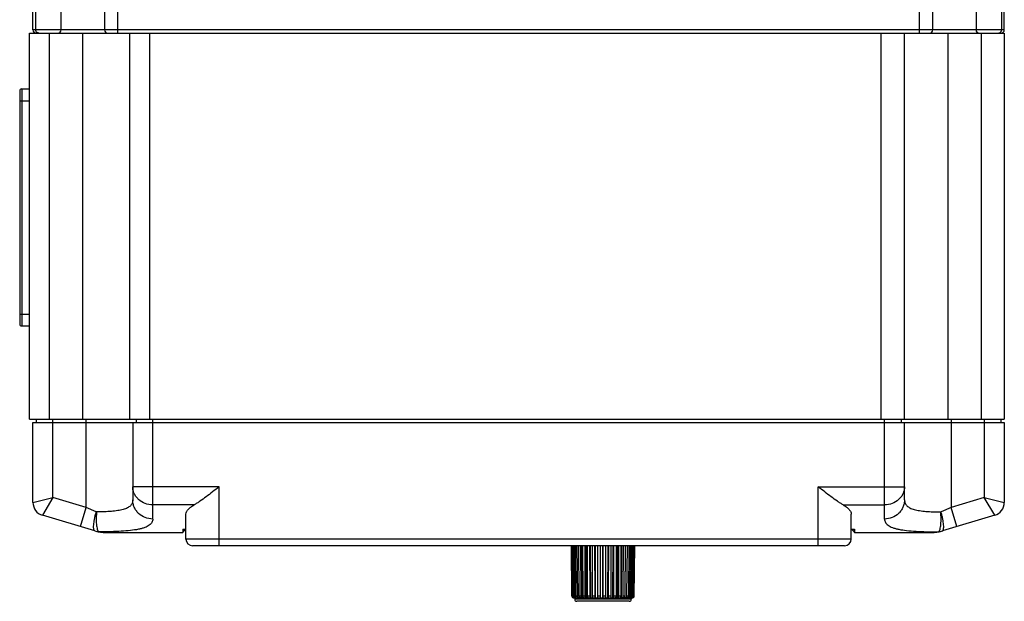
# Model space of a CAD drawing. Header units: millimetres. Extents: x 802 to 9345, y -804 to 1180.
# Tile 94 of 189: x 2493 to 2641, y -566 to -479. Entities that reach past the tile are written whole.
import ezdxf

# ---------------------------------------------------------------- set-up
doc = ezdxf.new("R2010")
doc.units = ezdxf.units.MM
doc.header["$LTSCALE"] = 30.734
doc.layers.get('0').update_dxf_attribs({"linetype": 'CONTINUOUS'})

msp = doc.modelspace()

# ---------------------------------------------------------------- linework, layer by layer
at = {"linetype": 'Continuous'}
for p, q in [((2494.63, -480.12), (2494.63, -477.12)), ((2495.05, -480.12), (2495.05, -477.12)), ((2498.88, -480.12), (2498.88, -477.12)), ((2505.38, -477.12), (2505.38, -480.12)), ((2507.38, -480.62), (2507.38, -476.62)), ((2627.88, -480.62), (2627.88, -476.62)), ((2629.88, -480.12), (2629.88, -477.12)), ((2636.38, -477.12), (2636.38, -480.12)), ((2640.22, -477.12), (2640.22, -480.12)), ((2640.63, -480.12), (2640.63, -477.12)), ((2494.13, -538.62), (2494.13, -480.62)), ((2494.13, -480.62), (2640.63, -480.62)), ((2640.63, -480.12), (2494.63, -480.12)), ((2497.13, -538.62), (2497.13, -480.62)), ((2502.13, -538.62), (2502.13, -480.62)), ((2509.13, -480.62), (2509.13, -538.62)), ((2512.13, -480.62), (2512.13, -538.62)), ((2622.13, -538.62), (2622.13, -480.62)), ((2625.63, -538.62), (2625.63, -480.62)), ((2632.13, -480.62), (2632.13, -538.62)), ((2637.13, -480.62), (2637.13, -538.62)), ((2640.63, -480.62), (2640.63, -538.62)), ((2492.63, -489.32), (2492.63, -524.32)), ((2492.93, -489.02), (2492.93, -524.62)), ((2492.93, -489.02), (2494.13, -489.02)), ((2492.63, -490.82), (2494.13, -490.82)), ((2492.63, -522.82), (2494.13, -522.82)), ((2492.93, -524.62), (2494.13, -524.62)), ((2494.13, -538.62), (2640.63, -538.62)), ((2495.13, -538.62), (2495.13, -539.12)), ((2497.63, -550.39), (2497.63, -538.62)), ((2502.63, -551.89), (2502.63, -538.62)), ((2510.13, -538.62), (2510.13, -539.12)), ((2512.63, -553.61), (2512.63, -538.62)), ((2622.63, -553.61), (2622.63, -538.62)), ((2625.13, -538.62), (2625.13, -539.12)), ((2632.63, -538.62), (2632.63, -551.89)), ((2637.63, -538.62), (2637.63, -550.39)), ((2640.13, -538.62), (2640.13, -539.12)), ((2494.63, -551.13), (2494.63, -539.12)), ((2494.63, -539.12), (2640.63, -539.12)), ((2509.63, -539.12), (2509.63, -550.75)), ((2625.63, -550.75), (2625.63, -539.12)), ((2640.63, -539.12), (2640.63, -551.13)), ((2522.63, -548.77), (2509.63, -548.77)), ((2522.63, -557.62), (2522.63, -548.77)), ((2612.63, -548.77), (2625.63, -548.77)), ((2612.63, -557.62), (2612.63, -548.77)), ((2494.63, -551.13), (2497.63, -550.39)), ((2497.63, -550.39), (2496.06, -553.05)), ((2502.63, -551.89), (2497.63, -550.39)), ((2637.63, -550.39), (2632.63, -551.89)), ((2637.63, -550.39), (2640.63, -551.13)), ((2639.21, -553.05), (2637.63, -550.39)), ((2501.77, -554.76), (2502.63, -551.89)), ((2504.14, -552.53), (2502.63, -551.89)), ((2518.87, -551.48), (2512.63, -551.48)), ((2616.4, -551.48), (2622.63, -551.48)), ((2632.63, -551.89), (2631.12, -552.53)), ((2633.49, -554.76), (2632.63, -551.89)), ((2503.93, -555.41), (2496.06, -553.05)), ((2517.63, -556.62), (2517.63, -552.88)), ((2617.63, -556.62), (2617.63, -552.88)), ((2639.21, -553.05), (2631.34, -555.41)), ((2504.58, -555.55), (2504.56, -555.55)), ((2505.37, -555.62), (2517.13, -555.62)), ((2517.13, -555.12), (2517.63, -555.12)), ((2517.13, -555.12), (2517.13, -555.62)), ((2617.63, -555.12), (2618.13, -555.12)), ((2618.13, -555.12), (2618.13, -555.62)), ((2618.13, -555.62), (2629.9, -555.62)), ((2630.68, -555.55), (2630.7, -555.55)), ((2617.63, -556.62), (2517.63, -556.62)), ((2616.63, -557.62), (2518.63, -557.62)), ((2575.63, -565.17), (2575.56, -557.62)), ((2575.58, -557.62), (2575.64, -565.17)), ((2575.7, -565.17), (2575.64, -557.62)), ((2575.72, -557.62), (2575.78, -565.17)), ((2575.92, -565.17), (2575.86, -557.62)), ((2575.99, -557.62), (2576.06, -565.17)), ((2576.27, -565.17), (2576.21, -557.62)), ((2576.4, -557.62), (2576.46, -565.17)), ((2576.74, -565.17), (2576.69, -557.62)), ((2576.93, -557.62), (2576.98, -565.17)), ((2577.25, -565.47), (2577.2, -557.62)), ((2577.32, -565.17), (2577.28, -557.62)), ((2577.56, -557.62), (2577.6, -565.17)), ((2577.83, -565.47), (2577.79, -557.62)), ((2577.99, -565.17), (2577.96, -557.62)), ((2578.28, -557.62), (2578.31, -565.17)), ((2578.49, -565.47), (2578.45, -557.62)), ((2578.73, -565.17), (2578.72, -557.62)), ((2579.05, -557.62), (2579.07, -565.17)), ((2579.2, -565.47), (2579.17, -557.62)), ((2579.52, -565.17), (2579.52, -557.62)), ((2579.87, -557.62), (2579.88, -565.17)), ((2579.94, -565.47), (2579.93, -557.62)), ((2580.3, -565.47), (2580.31, -557.62)), ((2580.34, -565.17), (2580.34, -557.62)), ((2580.69, -557.62), (2580.69, -565.17)), ((2581.06, -565.47), (2581.07, -557.62)), ((2581.15, -565.17), (2581.17, -557.62)), ((2581.51, -557.62), (2581.5, -565.17)), ((2581.79, -565.47), (2581.82, -557.62)), ((2581.94, -565.17), (2581.96, -557.62)), ((2582.29, -557.62), (2582.27, -565.17)), ((2582.47, -565.47), (2582.51, -557.62)), ((2582.67, -565.17), (2582.71, -557.62)), ((2583.01, -557.62), (2582.98, -565.17)), ((2583.09, -565.47), (2583.14, -557.62)), ((2583.34, -565.17), (2583.39, -557.62)), ((2583.65, -557.62), (2583.6, -565.17)), ((2583.62, -565.47), (2583.68, -557.62)), ((2583.91, -565.17), (2583.97, -557.62)), ((2584.18, -557.62), (2584.13, -565.17)), ((2584.38, -565.17), (2584.44, -557.62)), ((2584.6, -557.62), (2584.54, -565.17)), ((2584.72, -565.17), (2584.78, -557.62)), ((2584.89, -557.62), (2584.83, -565.17)), ((2584.93, -565.17), (2584.99, -557.62)), ((2585.04, -557.62), (2584.97, -565.17)), ((2584.99, -565.17), (2585.06, -557.62)), ((2575.63, -565.17), (2575.64, -565.17)), ((2575.7, -565.17), (2575.78, -565.17)), ((2575.92, -565.17), (2576.06, -565.17)), ((2576.27, -565.17), (2576.46, -565.17)), ((2576.74, -565.17), (2576.98, -565.17)), ((2576.77, -565.47), (2576.77, -565.31)), ((2577.32, -565.17), (2577.6, -565.17)), ((2577.99, -565.17), (2578.31, -565.17)), ((2578.73, -565.17), (2579.07, -565.17)), ((2579.52, -565.17), (2579.88, -565.17)), ((2580.34, -565.17), (2580.69, -565.17)), ((2580.69, -565.17), (2580.69, -565.47)), ((2581.15, -565.17), (2581.5, -565.17)), ((2581.94, -565.17), (2582.27, -565.17)), ((2582.67, -565.17), (2582.98, -565.17)), ((2583.34, -565.17), (2583.6, -565.17)), ((2583.91, -565.17), (2584.13, -565.17)), ((2584.38, -565.17), (2584.54, -565.17)), ((2584.72, -565.17), (2584.83, -565.17)), ((2584.93, -565.17), (2584.97, -565.17)), ((2575.94, -565.47), (2576.05, -565.47)), ((2576.06, -565.47), (2576.06, -565.67)), ((2584.56, -565.67), (2576.06, -565.67)), ((2576.08, -565.47), (2584.63, -565.47)), ((2576.13, -565.47), (2576.13, -565.46)), ((2584.26, -565.97), (2576.36, -565.97)), ((2576.39, -565.47), (2576.39, -565.42)), ((2584.06, -565.47), (2584.06, -565.39)), ((2584.38, -565.47), (2584.38, -565.45)), ((2584.56, -565.47), (2584.56, -565.67)), ((2584.66, -565.47), (2584.69, -565.47)), ((2584.69, -565.47), (2584.71, -565.47))]:
    msp.add_line(p, q, dxfattribs=at)
for centre, radius, start, end in [((2495.13, -480.12), 0.5, 180, 270), ((2498.38, -480.12), 0.5, 270, 0), ((2505.88, -480.12), 0.5, 180, 270), ((2629.38, -480.12), 0.5, 270, 0), ((2636.88, -480.12), 0.5, 180, 270), ((2640.13, -480.12), 0.5, 270, 0), ((2492.93, -489.32), 0.3, 90, 180), ((2492.93, -524.32), 0.3, 180, 270), ((2496.63, -551.13), 2, 180, 253.3008), ((2638.63, -551.13), 2, 286.6992, 0), ((2504.57, -551.53), 1.09, 246.7937, 249.6339), ((2630.69, -551.53), 1.09, 290.3661, 293.2063), ((2505.37, -550.62), 5, 253.3007, 260.7715), ((2504.59, -555.45), 0.106, 255.7829, 256.5008), ((2505.37, -550.62), 5, 260.9586, 270), ((2467.23, -510.23), 67.46, 317.7114, 318.2829), ((2670.48, -508.03), 70.74, 221.7304, 222.2754), ((2629.9, -550.62), 5, 270, 279.0414), ((2629.9, -550.62), 5, 279.2285, 286.6993), ((2630.67, -555.45), 0.106, 283.4993, 284.2171), ((2518.63, -556.62), 1, 180, 270), ((2616.63, -556.62), 1, 270, 0), ((2575.93, -565.17), 0.3, 180.4886, 267.0396), ((2584.63, -565.17), 0.3, 270.0019, 359.5114), ((2584.69, -565.17), 0.3, 272.9603, 359.1095), ((2584.69, -565.17), 0.298, 359.096, 359.5002), ((2575.94, -565.17), 0.302, 266.8192, 269.9978), ((2576.08, -565.17), 0.294, 258.6256, 269.9826), ((2576.36, -565.67), 0.3, 180, 270), ((2576.19, -565.22), 0.251, 256.1844, 257.6374), ((2576.19, -565.22), 0.25, 257.6413, 269.9674), ((2584.26, -565.67), 0.3, 270, 0), ((2584.54, -565.2), 0.267, 270.0084, 276.3012)]:
    msp.add_arc(centre, radius, start, end, dxfattribs=at)
for points in [[(2495.11, -480.37), (2495.07, -480.29), (2495.05, -480.2), (2495.05, -480.12)], [(2640.15, -480.37), (2640.19, -480.29), (2640.22, -480.2), (2640.22, -480.12)]]:
    msp.add_open_spline(points, degree=3, dxfattribs=at)
for points, knots in [([(2495.51, -480.62), (2495.43, -480.62), (2495.26, -480.57), (2495.15, -480.44), (2495.11, -480.37)], [0, 0, 0, 0, 0.490234, 1, 1, 1, 1]), ([(2639.76, -480.62), (2639.84, -480.62), (2640, -480.57), (2640.12, -480.44), (2640.15, -480.37)], [0, 0, 0, 0, 0.490234, 1, 1, 1, 1]), ([(2512.63, -551.48), (2512.24, -551.48), (2511.47, -551.34), (2510.63, -550.85), (2510.13, -550.29), (2509.84, -549.82), (2509.67, -549.31), (2509.63, -548.95), (2509.63, -548.77)], [0, 0, 0, 0, 0.260998, 0.515323, 0.639422, 0.76117, 0.881086, 1, 1, 1, 1]), ([(2522.63, -548.77), (2522.3, -549.03), (2521.64, -549.54), (2520.68, -550.27), (2519.89, -550.84), (2519.29, -551.23), (2519.01, -551.4), (2518.87, -551.48)], [0, 0, 0, 0, 0.271958, 0.536563, 0.784228, 0.897359, 1, 1, 1, 1]), ([(2616.4, -551.48), (2616.26, -551.4), (2615.97, -551.23), (2615.37, -550.84), (2614.59, -550.27), (2613.62, -549.54), (2612.97, -549.03), (2612.63, -548.77)], [0, 0, 0, 0, 0.102641, 0.215772, 0.463437, 0.728042, 1, 1, 1, 1]), ([(2625.63, -548.77), (2625.63, -548.95), (2625.59, -549.31), (2625.42, -549.82), (2625.14, -550.29), (2624.63, -550.85), (2623.8, -551.34), (2623.02, -551.48), (2622.63, -551.48)], [0, 0, 0, 0, 0.118914, 0.23883, 0.360578, 0.484677, 0.739002, 1, 1, 1, 1]), ([(2509.63, -550.75), (2509.63, -550.83), (2509.62, -550.99), (2509.55, -551.22), (2509.44, -551.44), (2509.21, -551.7), (2508.89, -551.91), (2508.51, -552.08), (2508.02, -552.23), (2507.32, -552.37), (2506.37, -552.47), (2505.32, -552.53), (2504.58, -552.55), (2504.19, -552.55)], [0, 0, 0, 0, 0.039238, 0.077193, 0.115293, 0.1551, 0.245109, 0.297538, 0.355539, 0.488558, 0.64292, 0.815008, 1, 1, 1, 1]), ([(2512.63, -553.61), (2512.24, -553.61), (2511.46, -553.46), (2510.63, -552.93), (2510.12, -552.35), (2509.84, -551.85), (2509.67, -551.31), (2509.63, -550.94), (2509.63, -550.75)], [0, 0, 0, 0, 0.254918, 0.50662, 0.631333, 0.754944, 0.877703, 1, 1, 1, 1]), ([(2517.63, -552.88), (2517.63, -552.76), (2517.68, -552.58), (2517.81, -552.35), (2518.01, -552.09), (2518.36, -551.79), (2518.68, -551.58), (2518.87, -551.48)], [0, 0, 0, 0, 0.184082, 0.289318, 0.405874, 0.676571, 1, 1, 1, 1]), ([(2616.4, -551.48), (2616.58, -551.58), (2616.91, -551.79), (2617.26, -552.09), (2617.45, -552.35), (2617.58, -552.58), (2617.63, -552.76), (2617.63, -552.88)], [0, 0, 0, 0, 0.323429, 0.594126, 0.710682, 0.815918, 1, 1, 1, 1]), ([(2625.63, -550.75), (2625.63, -550.94), (2625.59, -551.31), (2625.42, -551.85), (2625.14, -552.35), (2624.64, -552.93), (2623.8, -553.46), (2623.02, -553.61), (2622.63, -553.61)], [0, 0, 0, 0, 0.122297, 0.245056, 0.368667, 0.49338, 0.745082, 1, 1, 1, 1]), ([(2625.63, -550.75), (2625.63, -550.83), (2625.65, -550.99), (2625.71, -551.22), (2625.83, -551.44), (2626.06, -551.7), (2626.38, -551.91), (2626.76, -552.08), (2627.24, -552.23), (2627.94, -552.37), (2628.89, -552.47), (2629.95, -552.53), (2630.69, -552.55), (2631.07, -552.55)], [0, 0, 0, 0, 0.039238, 0.077194, 0.115293, 0.1551, 0.245109, 0.297538, 0.355539, 0.488558, 0.64292, 0.815008, 1, 1, 1, 1]), ([(2503.93, -555.41), (2503.91, -555.4), (2503.87, -555.38), (2503.83, -555.32), (2503.79, -555.24), (2503.77, -555.13), (2503.75, -555.01), (2503.74, -554.79), (2503.75, -554.48), (2503.8, -554.06), (2503.89, -553.58), (2504, -553.06), (2504.09, -552.71), (2504.14, -552.53)], [0, 0, 0, 0, 0.020192, 0.043868, 0.073207, 0.109234, 0.152318, 0.202478, 0.323077, 0.468027, 0.632863, 0.812191, 1, 1, 1, 1]), ([(2504.19, -552.55), (2504.17, -552.74), (2504.14, -553.11), (2504.13, -553.65), (2504.14, -554.15), (2504.18, -554.59), (2504.25, -554.97), (2504.32, -555.22), (2504.39, -555.38), (2504.45, -555.48), (2504.52, -555.54), (2504.56, -555.55)], [0, 0, 0, 0, 0.181908, 0.357165, 0.51998, 0.66495, 0.787434, 0.884027, 0.922157, 0.953671, 1, 1, 1, 1]), ([(2630.7, -555.55), (2630.75, -555.54), (2630.81, -555.48), (2630.88, -555.38), (2630.95, -555.22), (2631.02, -554.97), (2631.08, -554.59), (2631.12, -554.15), (2631.14, -553.65), (2631.12, -553.11), (2631.09, -552.74), (2631.07, -552.55)], [0, 0, 0, 0, 0.046329, 0.077843, 0.115973, 0.212566, 0.33505, 0.48002, 0.642835, 0.818092, 1, 1, 1, 1]), ([(2631.34, -555.41), (2631.35, -555.4), (2631.39, -555.38), (2631.44, -555.32), (2631.47, -555.24), (2631.5, -555.13), (2631.51, -555.01), (2631.53, -554.79), (2631.51, -554.48), (2631.46, -554.06), (2631.38, -553.58), (2631.27, -553.06), (2631.17, -552.71), (2631.12, -552.53)], [0, 0, 0, 0, 0.020192, 0.043868, 0.073207, 0.109234, 0.152318, 0.202478, 0.323077, 0.468027, 0.632863, 0.812191, 1, 1, 1, 1]), ([(2512.63, -553.61), (2512.63, -553.7), (2512.61, -553.88), (2512.51, -554.13), (2512.34, -554.36), (2512.1, -554.57), (2511.79, -554.75), (2511.42, -554.91), (2510.98, -555.05), (2510.28, -555.21), (2509.24, -555.36), (2507.85, -555.46), (2506.27, -555.53), (2505.16, -555.55), (2504.58, -555.55)], [0, 0, 0, 0, 0.030563, 0.060797, 0.092655, 0.127915, 0.167938, 0.213645, 0.26559, 0.324046, 0.460484, 0.621434, 0.803118, 1, 1, 1, 1]), ([(2622.63, -553.61), (2622.63, -553.7), (2622.65, -553.88), (2622.76, -554.13), (2622.93, -554.36), (2623.17, -554.57), (2623.47, -554.75), (2623.85, -554.91), (2624.28, -555.05), (2624.99, -555.21), (2626.02, -555.36), (2627.42, -555.46), (2629, -555.53), (2630.11, -555.55), (2630.68, -555.55)], [0, 0, 0, 0, 0.030563, 0.060797, 0.092655, 0.127915, 0.167938, 0.213645, 0.26559, 0.324046, 0.460484, 0.621434, 0.803118, 1, 1, 1, 1]), ([(2504.57, -555.55), (2504.57, -555.55), (2504.57, -555.55), (2504.58, -555.56), (2504.58, -555.56)], [0, 0, 0, 0, 0.218023, 1, 1, 1, 1]), ([(2630.68, -555.56), (2630.69, -555.56), (2630.69, -555.56), (2630.7, -555.55), (2630.7, -555.55)], [0, 0, 0, 0, 0.281937, 1, 1, 1, 1]), ([(2575.64, -565.17), (2575.64, -565.21), (2575.66, -565.28), (2575.72, -565.38), (2575.82, -565.45), (2575.89, -565.47), (2575.93, -565.47)], [0, 0, 0, 0, 0.249982, 0.499967, 0.749963, 1, 1, 1, 1]), ([(2575.99, -565.47), (2575.96, -565.47), (2575.88, -565.45), (2575.78, -565.39), (2575.72, -565.29), (2575.7, -565.21), (2575.7, -565.17)], [0, 0, 0, 0, 0.24603, 0.49438, 0.746017, 1, 1, 1, 1]), ([(2575.78, -565.17), (2575.78, -565.2), (2575.79, -565.27), (2575.84, -565.36), (2575.92, -565.43), (2575.99, -565.46), (2576.02, -565.46)], [0, 0, 0, 0, 0.251528, 0.502224, 0.751671, 1, 1, 1, 1]), ([(2576.13, -565.46), (2576.1, -565.45), (2576.04, -565.43), (2575.97, -565.36), (2575.93, -565.27), (2575.92, -565.2), (2575.92, -565.17)], [0, 0, 0, 0, 0.239398, 0.486099, 0.740567, 1, 1, 1, 1]), ([(2576.06, -565.17), (2576.06, -565.21), (2576.07, -565.29), (2576.13, -565.39), (2576.23, -565.45), (2576.3, -565.47), (2576.34, -565.47)], [0, 0, 0, 0, 0.25714, 0.510103, 0.757157, 1, 1, 1, 1]), ([(2576.42, -565.45), (2576.4, -565.43), (2576.35, -565.4), (2576.29, -565.31), (2576.27, -565.23), (2576.27, -565.17)], [0, 0, 0, 0, 0.232579, 0.478973, 1, 1, 1, 1]), ([(2576.46, -565.17), (2576.46, -565.21), (2576.47, -565.29), (2576.53, -565.38), (2576.62, -565.45), (2576.69, -565.47), (2576.72, -565.47)], [0, 0, 0, 0, 0.266361, 0.523327, 0.766662, 1, 1, 1, 1]), ([(2576.95, -565.47), (2576.92, -565.47), (2576.86, -565.45), (2576.79, -565.38), (2576.75, -565.28), (2576.74, -565.21), (2576.74, -565.17)], [0, 0, 0, 0, 0.209686, 0.44473, 0.711892, 1, 1, 1, 1]), ([(2576.98, -565.17), (2576.98, -565.21), (2576.99, -565.28), (2577.04, -565.38), (2577.12, -565.45), (2577.18, -565.47), (2577.21, -565.47)], [0, 0, 0, 0, 0.279748, 0.542867, 0.781007, 1, 1, 1, 1]), ([(2577.49, -565.47), (2577.48, -565.47), (2577.46, -565.46), (2577.42, -565.45), (2577.39, -565.42), (2577.36, -565.37), (2577.33, -565.28), (2577.32, -565.21), (2577.32, -565.17)], [0, 0, 0, 0, 0.090629, 0.187663, 0.295571, 0.416283, 0.692832, 1, 1, 1, 1]), ([(2577.6, -565.17), (2577.6, -565.21), (2577.61, -565.28), (2577.65, -565.38), (2577.71, -565.44), (2577.76, -565.46), (2577.79, -565.47), (2577.8, -565.47)], [0, 0, 0, 0, 0.29701, 0.568403, 0.799613, 0.90225, 1, 1, 1, 1]), ([(2578.12, -565.47), (2578.08, -565.47), (2578.03, -565.4), (2578.01, -565.34), (2578, -565.26), (2577.99, -565.21), (2577.99, -565.17)], [0, 0, 0, 0, 0.366835, 0.507286, 0.662662, 1, 1, 1, 1]), ([(2578.31, -565.17), (2578.31, -565.21), (2578.32, -565.28), (2578.34, -565.37), (2578.37, -565.42), (2578.4, -565.45), (2578.43, -565.46), (2578.45, -565.47), (2578.46, -565.47)], [0, 0, 0, 0, 0.318776, 0.601672, 0.722018, 0.826649, 0.917512, 1, 1, 1, 1]), ([(2578.81, -565.47), (2578.8, -565.47), (2578.78, -565.45), (2578.77, -565.42), (2578.75, -565.38), (2578.74, -565.33), (2578.74, -565.26), (2578.73, -565.21), (2578.73, -565.17)], [0, 0, 0, 0, 0.11671, 0.212312, 0.333777, 0.478247, 0.641252, 1, 1, 1, 1]), ([(2579.07, -565.17), (2579.07, -565.21), (2579.08, -565.26), (2579.09, -565.33), (2579.1, -565.38), (2579.12, -565.42), (2579.14, -565.44), (2579.16, -565.46), (2579.17, -565.47), (2579.18, -565.47)], [0, 0, 0, 0, 0.344268, 0.501659, 0.642425, 0.762819, 0.860859, 0.937634, 1, 1, 1, 1]), ([(2579.55, -565.47), (2579.55, -565.47), (2579.54, -565.46), (2579.54, -565.44), (2579.53, -565.42), (2579.53, -565.38), (2579.53, -565.33), (2579.52, -565.26), (2579.52, -565.21), (2579.52, -565.17)], [0, 0, 0, 0, 0.025332, 0.083598, 0.175793, 0.299101, 0.449135, 0.620356, 1, 1, 1, 1]), ([(2579.88, -565.17), (2579.88, -565.21), (2579.88, -565.26), (2579.89, -565.33), (2579.89, -565.38), (2579.9, -565.42), (2579.91, -565.44), (2579.92, -565.46), (2579.93, -565.47), (2579.93, -565.47)], [0, 0, 0, 0, 0.369772, 0.537016, 0.684211, 0.806273, 0.89949, 0.96243, 1, 1, 1, 1]), ([(2580.31, -565.47), (2580.31, -565.47), (2580.32, -565.46), (2580.32, -565.44), (2580.32, -565.42), (2580.33, -565.38), (2580.33, -565.33), (2580.33, -565.26), (2580.34, -565.21), (2580.34, -565.17)], [0, 0, 0, 0, 0.025343, 0.083612, 0.175807, 0.299114, 0.449146, 0.620364, 1, 1, 1, 1]), ([(2581.07, -565.47), (2581.08, -565.47), (2581.1, -565.45), (2581.11, -565.42), (2581.13, -565.38), (2581.14, -565.33), (2581.15, -565.26), (2581.15, -565.21), (2581.15, -565.17)], [0, 0, 0, 0, 0.11673, 0.212333, 0.333798, 0.478264, 0.641265, 1, 1, 1, 1]), ([(2581.5, -565.17), (2581.5, -565.21), (2581.5, -565.26), (2581.49, -565.33), (2581.48, -565.38), (2581.48, -565.42), (2581.47, -565.44), (2581.46, -565.46), (2581.45, -565.47), (2581.45, -565.47)], [0, 0, 0, 0, 0.369761, 0.537001, 0.684192, 0.806254, 0.899472, 0.962418, 1, 1, 1, 1]), ([(2581.81, -565.47), (2581.85, -565.47), (2581.89, -565.4), (2581.91, -565.34), (2581.93, -565.26), (2581.94, -565.21), (2581.94, -565.17)], [0, 0, 0, 0, 0.366855, 0.507303, 0.662675, 1, 1, 1, 1]), ([(2582.27, -565.17), (2582.27, -565.21), (2582.26, -565.26), (2582.25, -565.33), (2582.24, -565.38), (2582.22, -565.42), (2582.21, -565.44), (2582.19, -565.46), (2582.17, -565.47), (2582.16, -565.47)], [0, 0, 0, 0, 0.344255, 0.501642, 0.642405, 0.762798, 0.860841, 0.937623, 1, 1, 1, 1]), ([(2582.5, -565.47), (2582.51, -565.47), (2582.54, -565.46), (2582.57, -565.45), (2582.6, -565.42), (2582.63, -565.37), (2582.67, -565.28), (2582.67, -565.21), (2582.67, -565.17)], [0, 0, 0, 0, 0.090636, 0.187676, 0.295587, 0.416299, 0.692843, 1, 1, 1, 1]), ([(2582.98, -565.17), (2582.98, -565.21), (2582.97, -565.28), (2582.94, -565.37), (2582.91, -565.42), (2582.89, -565.45), (2582.86, -565.46), (2582.84, -565.47), (2582.83, -565.47)], [0, 0, 0, 0, 0.318765, 0.601654, 0.722, 0.826634, 0.917503, 1, 1, 1, 1]), ([(2583.13, -565.47), (2583.15, -565.47), (2583.21, -565.45), (2583.28, -565.38), (2583.33, -565.28), (2583.34, -565.21), (2583.34, -565.17)], [0, 0, 0, 0, 0.209696, 0.444743, 0.711901, 1, 1, 1, 1]), ([(2583.6, -565.17), (2583.6, -565.21), (2583.59, -565.28), (2583.55, -565.38), (2583.5, -565.44), (2583.45, -565.46), (2583.42, -565.47), (2583.41, -565.47)], [0, 0, 0, 0, 0.297001, 0.568389, 0.799602, 0.902244, 1, 1, 1, 1]), ([(2583.67, -565.47), (2583.7, -565.47), (2583.77, -565.45), (2583.85, -565.38), (2583.9, -565.29), (2583.91, -565.21), (2583.91, -565.17)], [0, 0, 0, 0, 0.226839, 0.467759, 0.727497, 1, 1, 1, 1]), ([(2584.13, -565.17), (2584.13, -565.21), (2584.12, -565.28), (2584.07, -565.38), (2584, -565.45), (2583.93, -565.47), (2583.9, -565.47)], [0, 0, 0, 0, 0.279741, 0.542856, 0.780998, 1, 1, 1, 1]), ([(2584.11, -565.47), (2584.14, -565.47), (2584.21, -565.45), (2584.3, -565.39), (2584.36, -565.29), (2584.38, -565.21), (2584.38, -565.17)], [0, 0, 0, 0, 0.238647, 0.484034, 0.738754, 1, 1, 1, 1]), ([(2584.54, -565.17), (2584.54, -565.23), (2584.52, -565.32), (2584.44, -565.41), (2584.4, -565.44), (2584.37, -565.45)], [0, 0, 0, 0, 0.515539, 0.762944, 1, 1, 1, 1]), ([(2584.43, -565.47), (2584.47, -565.47), (2584.54, -565.45), (2584.64, -565.39), (2584.7, -565.29), (2584.72, -565.21), (2584.72, -565.17)], [0, 0, 0, 0, 0.246032, 0.494384, 0.746019, 1, 1, 1, 1]), ([(2584.83, -565.17), (2584.83, -565.21), (2584.81, -565.28), (2584.76, -565.37), (2584.68, -565.44), (2584.61, -565.46), (2584.57, -565.47)], [0, 0, 0, 0, 0.256634, 0.509567, 0.757018, 1, 1, 1, 1]), ([(2584.97, -565.17), (2584.97, -565.21), (2584.96, -565.29), (2584.89, -565.39), (2584.79, -565.45), (2584.72, -565.47), (2584.68, -565.47)], [0, 0, 0, 0, 0.251754, 0.50247, 0.75174, 1, 1, 1, 1]), ([(2576.51, -565.47), (2576.51, -565.47), (2576.47, -565.47), (2576.44, -565.46), (2576.42, -565.45)], [0, 0, 0, 0, 0.247931, 1, 1, 1, 1]), ([(2584.37, -565.45), (2584.36, -565.45), (2584.34, -565.46), (2584.31, -565.47), (2584.28, -565.47)], [0, 0, 0, 0, 0.25262, 1, 1, 1, 1])]:
    msp.add_open_spline(points, degree=3, knots=knots, dxfattribs=at)

doc.saveas('drawing.dxf')
